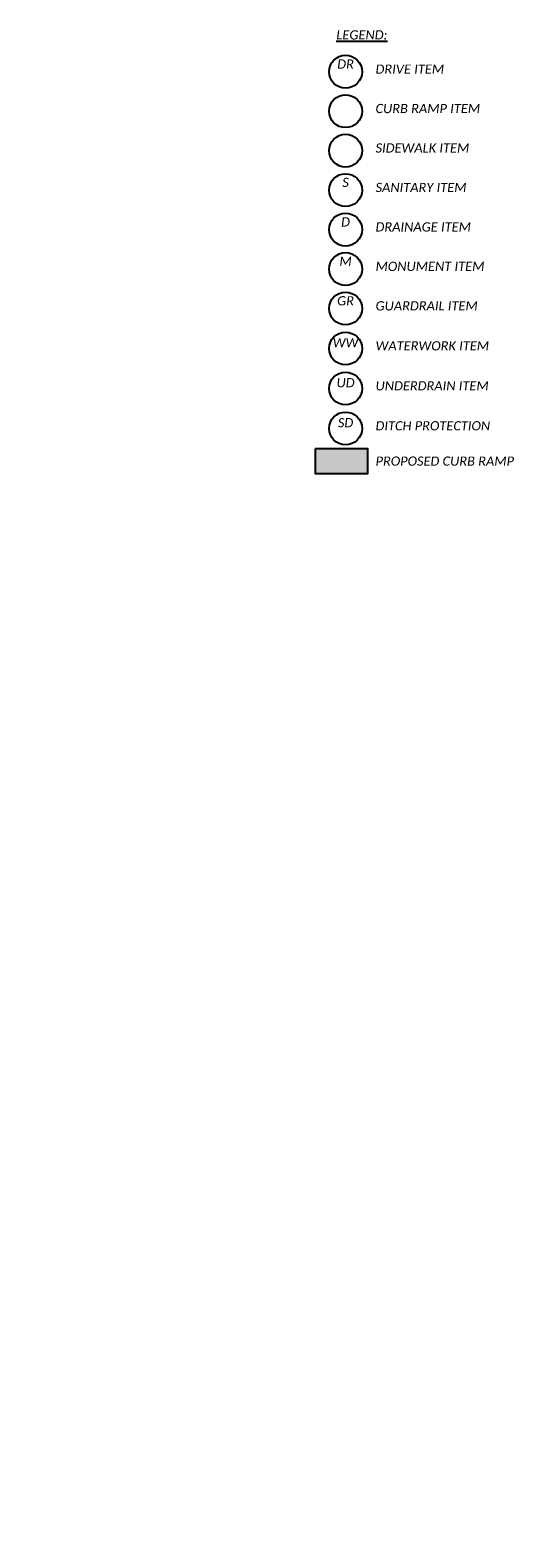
# Model space of a CAD drawing. Header units: feet. Extents: x 2244491 to 2246839, y 594397 to 597597.
# Tile 80 of 86: x 2245819 to 2245966, y 596841 to 597299. Entities that reach past the tile are written whole.
import ezdxf
from ezdxf import colors
from ezdxf.entities.mleader import LeaderData, LeaderLine
from ezdxf.math import Vec2, Vec3

# ---------------------------------------------------------------- set-up
doc = ezdxf.new("R2010")
doc.units = ezdxf.units.FT
doc.header["$MEASUREMENT"] = 0
for name, color, linetype in [('DR_P_Text', 7, 'Continuous'), ('SC_Shading2', 9, 'Continuous'), ('TX_P_20', 7, 'Continuous')]:
    doc.layers.add(name, color=color, linetype=linetype)
doc.styles.add('P_Slanted_Normal', font='calibrii.ttf', dxfattribs={"height": 0.14})

msp = doc.modelspace()

# ---------------------------------------------------------------- hatches: boundary and pattern name
at = {"layer": 'SC_Shading2', "transparency": 33554597}
h = msp.add_hatch(color=256, dxfattribs=at)
h.dxf.hatch_style = 1
h.paths.add_polyline_path([(2245921.68, 597164.173), (2245921.68, 597171.668), (2245905.689, 597171.668), (2245905.689, 597164.173)])

# ---------------------------------------------------------------- linework, layer by layer
at = {"layer": 'DR_P_Text'}
for centre in [(2245914.96, 597286.367), (2245914.96, 597274.367), (2245914.96, 597262.367), (2245914.96, 597250.367), (2245914.96, 597238.367), (2245914.96, 597226.367), (2245914.96, 597214.367), (2245914.96, 597202.205), (2245914.96, 597190.042), (2245914.96, 597177.893)]:
    msp.add_circle(centre, 5, dxfattribs=at)
at = {"layer": 'TX_P_20'}
msp.add_lwpolyline([(2245905.689, 597171.668), (2245905.689, 597164.173), (2245921.68, 597164.173), (2245921.68, 597171.668)], close=True, dxfattribs=at)

# ---------------------------------------------------------------- texts
at = {"layer": 'TX_P_20', "char_height": 2.8, "style": 'P_Slanted_Normal'}
for s, insert, width, attachment_point in [('{\\LLEGEND:}', (2245919.914, 597297.559), 19.90453, 5), ('\\pxqc;DR\\P ', (2245914.96, 597286.367), 4.26224, 5), ('DRIVE ITEM ', (2245924.072, 597287.164), 38.38691, 4), ('CURB RAMP ITEM', (2245924.072, 597275.164), 38.38691, 4), ('SIDEWALK ITEM', (2245924.072, 597263.164), 38.38691, 4), ('S\\P ', (2245914.96, 597250.367), 3.94024, 5), ('SANITARY ITEM', (2245924.072, 597251.164), 38.38691, 4), ('D\\P ', (2245914.96, 597238.367), 4.26224, 5), ('DRAINAGE ITEM', (2245924.072, 597239.164), 38.38691, 4), ('MONUMENT ITEM', (2245924.072, 597227.164), 38.38691, 4), ('M\\P ', (2245914.96, 597226.367), 4.26224, 5), ('GR\\P ', (2245914.96, 597214.367), 4.26224, 5), ('GUARDRAIL ITEM', (2245924.072, 597215.164), 38.38691, 4), ('WW\\P ', (2245914.96, 597201.605), 4.26224, 5), ('WATERWORK ITEM', (2245924.072, 597203.003), 38.38691, 4), ('UNDERDRAIN ITEM', (2245924.072, 597190.84), 38.38691, 4), ('UD\\P ', (2245914.96, 597189.442), 4.26224, 5), ('SD\\P ', (2245914.96, 597177.293), 4.26224, 5), ('DITCH PROTECTION', (2245924.072, 597178.691), 48.38377, 4), ('PROPOSED CURB RAMP', (2245924.072, 597167.948), 44.85127, 4)]:
    msp.add_mtext(s, dxfattribs=dict(at, insert=insert, width=width, attachment_point=attachment_point))

# ---------------------------------------------------------------- leaders
at = {"layer": 'TX_P_20'}
ml = msp.add_multileader_mtext('Standard', dxfattribs=at)
ml.set_content(' PROPOSED UTILITY POLE BY OWNER', color=256, style='P_Slanted_Normal')
ml.set_leader_properties()
ml.build(insert=Vec2(0, 0))
ml.multileader.update_dxf_attribs({"dogleg_length": 0.36, "arrow_head_size": 3.6, "scale": 20})
ctx = ml.context
ctx.base_point, ctx.scale, ctx.char_height, ctx.arrow_head_size, ctx.landing_gap_size, ctx.plane_origin, ctx.plane_x_axis, ctx.plane_y_axis = Vec3(2245864.849, 596222.155), 20, 2.8, 3.6, 1.8, Vec3(2245834.635, 596256.521), Vec3(-0.3746066, 0.9271839), Vec3(-0.9271839, -0.3746066)
notes = []
notes.append((ctx, [(0, (1, 1, 0), (2245866.46, 596218.167), (-0.3746066, 0.9271839), 4.301, [(0, [(2245855.015, 596214.371)], 0, [])])]))
ctx.mtext.insert, ctx.mtext.text_direction, ctx.mtext.rotation, ctx.mtext.width, ctx.mtext.defined_height, ctx.mtext.flow_direction = Vec3(2245862.858, 596223.292), Vec3(-0.3746066, 0.9271839), 1.9547688, 40.41338, 8.581, 5
ml = msp.add_multileader_mtext('Standard', dxfattribs=at)
ml.set_content('CONSTRUCTION \\PLIMITS', color=256, style='P_Slanted_Normal')
ml.set_leader_properties()
ml.build(insert=Vec2(0, 0))
ml.multileader.update_dxf_attribs({"dogleg_length": 0.3, "arrow_head_size": 3.6, "scale": 20})
ctx = ml.context
ctx.base_point, ctx.scale, ctx.char_height, ctx.arrow_head_size, ctx.landing_gap_size, ctx.plane_origin, ctx.plane_x_axis, ctx.plane_y_axis = Vec3(2245871.334, 596100.935), 20, 2.8, 3.6, 1.8, Vec3(2245861.244, 596029.385), Vec3(-0.3823329, 0.9240246), Vec3(-0.9240246, -0.3823329)
notes.append((ctx, [(0, (1, 1, 0), (2245873.628, 596095.39), (-0.3823329, 0.9240246), 6, [(0, [(2245856.398, 596081.533)], 0, [])])]))
ctx.mtext.insert, ctx.mtext.text_direction, ctx.mtext.rotation, ctx.mtext.width, ctx.mtext.defined_height, ctx.mtext.flow_direction = Vec3(2245869.333, 596102.055), Vec3(-0.3823329, 0.9240246), 1.9631161, 46.19277, 7.944, 5
for ctx, leaders in notes:
    for number, flags, end, landing, length, lines in leaders:
        leader = LeaderData()
        leader.index, (leader.has_last_leader_line, leader.has_dogleg_vector, leader.attachment_direction) = number, flags
        leader.last_leader_point, leader.dogleg_vector, leader.dogleg_length = Vec3(end), Vec3(landing), length
        for number, points, colour, breaks in lines:
            line = LeaderLine()
            line.index, line.vertices, line.color, line.breaks = number, Vec3.list(points), colors.encode_raw_color(colour), breaks
            leader.lines.append(line)
        ctx.leaders.append(leader)

doc.saveas('drawing.dxf')
